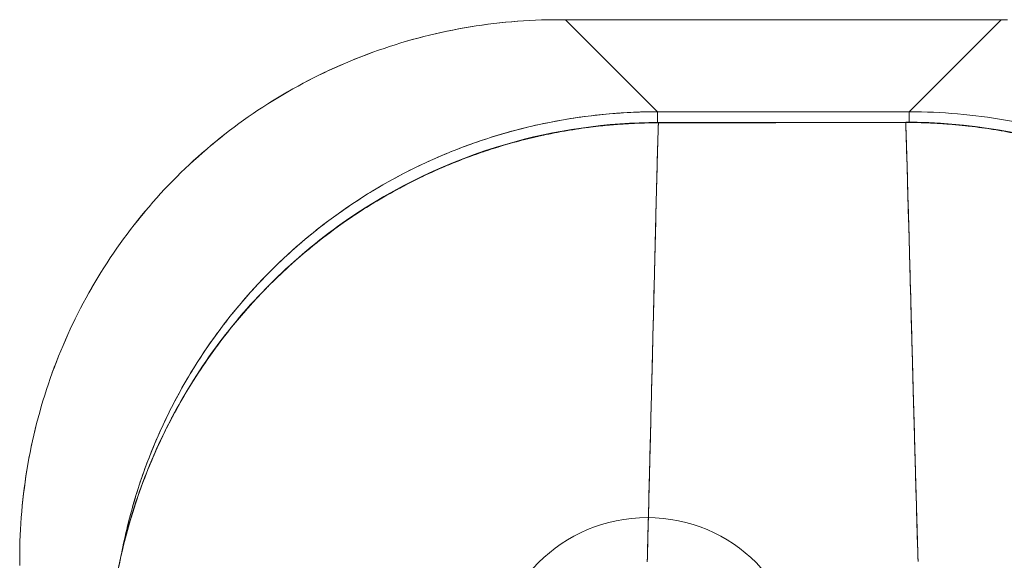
# Model space of a CAD drawing. Header units: inches. Extents: x 15 to 424, y 13 to 263.
# Tile 47 of 125: x 142.242 to 143.501, y 165.28 to 165.971. Entities that reach past the tile are written whole.
import ezdxf

# ---------------------------------------------------------------- set-up
doc = ezdxf.new("R2010")
doc.units = ezdxf.units.IN
doc.header["$LTSCALE"] = 26
doc.header["$MEASUREMENT"] = 0
doc.layers.add('Visible (ANSI)', color=7, linetype='Continuous', lineweight=5)

msp = doc.modelspace()

# ---------------------------------------------------------------- linework, layer by layer
at = {"layer": 'Visible (ANSI)'}
for p, q in [((142.9396, 165.9708), (142.9317, 165.9708)), ((142.9396, 165.9708), (143.0573, 165.8531)), ((143.4966, 165.9708), (142.9396, 165.9708)), ((142.9396, 165.9708), (143.4966, 165.9708)), ((143.0573, 165.8531), (142.9396, 165.9708)), ((143.3789, 165.8531), (143.4966, 165.9708)), ((143.4966, 165.9708), (143.3789, 165.8531)), ((143.5044, 165.9708), (143.4966, 165.9708)), ((143.0105, 165.9), (143.0105, 165.9)), ((143.4257, 165.9), (143.4257, 165.9)), ((143.0573, 165.8531), (143.0573, 165.8394)), ((143.0573, 165.8531), (143.3789, 165.8531)), ((143.0573, 165.8394), (143.0573, 165.8531)), ((143.3789, 165.8531), (143.0573, 165.8531)), ((143.3789, 165.8398), (143.3789, 165.8531)), ((143.3745, 165.8399), (143.0582, 165.8394)), ((143.0582, 165.8389), (143.0582, 165.8394)), ((143.0582, 165.8394), (143.0582, 165.8389)), ((143.3745, 165.8393), (143.0582, 165.8389)), ((143.0582, 165.8389), (143.0582, 165.8389)), ((143.3745, 165.8393), (143.3745, 165.8399)), ((143.3745, 165.8399), (143.3745, 165.8393)), ((143.3745, 165.8393), (143.3745, 165.8393)), ((142.2417, 165.2808), (142.2417, 165.2729))]:
    msp.add_line(p, q, dxfattribs=at)
msp.add_circle((143.0441, 165.1373), 0.1969, dxfattribs=at)
for centre, major_axis, start_param, end_param in [((142.9396, 165.9708), (0.129, 0), 4.651125, 4.712207), ((143.4965, 165.9708), (0.129, 0), 4.712571, 4.773653), ((142.2417, 165.2729), (0, 0.129), 4.712571, 4.773653)]:
    msp.add_ellipse(centre, major_axis=major_axis, ratio=0.00001, start_param=start_param, end_param=end_param, dxfattribs=at)
for points, knots in [([(142.2417, 165.2808), (142.2417, 165.3218), (142.2453, 165.3625), (142.2522, 165.4025), (142.2592, 165.4424), (142.2697, 165.4815), (142.2834, 165.5193), (142.297, 165.5571), (142.3139, 165.5935), (142.3338, 165.6281), (142.3538, 165.6627), (142.3767, 165.6954), (142.4022, 165.726), (142.4278, 165.7565), (142.4561, 165.7847), (142.4866, 165.8103), (142.5171, 165.8359), (142.5499, 165.8588), (142.5845, 165.8787), (142.6191, 165.8986), (142.6555, 165.9155), (142.6933, 165.9292), (142.731, 165.9429), (142.7702, 165.9533), (142.8101, 165.9603), (142.85, 165.9673), (142.8908, 165.9708), (142.9317, 165.9708)], [0, 0, 0, 0, 0.111111, 0.111111, 0.111111, 0.222222, 0.222222, 0.222222, 0.333333, 0.333333, 0.333333, 0.444444, 0.444444, 0.444444, 0.555556, 0.555556, 0.555556, 0.666667, 0.666667, 0.666667, 0.777778, 0.777778, 0.777778, 0.888889, 0.888889, 0.888889, 1, 1, 1, 1]), ([(142.9317, 165.9708), (142.891, 165.9708), (142.8503, 165.9673), (142.8105, 165.9603), (142.7704, 165.9534), (142.7311, 165.9429), (142.6932, 165.9292), (142.6931, 165.9291), (142.6931, 165.9291), (142.693, 165.9291), (142.6553, 165.9154), (142.619, 165.8985), (142.5845, 165.8787), (142.5844, 165.8786), (142.5843, 165.8786), (142.5843, 165.8786), (142.5498, 165.8587), (142.5172, 165.8359), (142.4868, 165.8105), (142.4867, 165.8104), (142.4866, 165.8103), (142.4865, 165.8102), (142.456, 165.7847), (142.4278, 165.7565), (142.4023, 165.726), (142.4022, 165.7259), (142.4021, 165.7258), (142.402, 165.7257), (142.3766, 165.6953), (142.3538, 165.6627), (142.3339, 165.6282), (142.3339, 165.6282), (142.3339, 165.6281), (142.3338, 165.628), (142.314, 165.5935), (142.2971, 165.5572), (142.2834, 165.5195), (142.2834, 165.5194), (142.2834, 165.5194), (142.2834, 165.5193), (142.2697, 165.4815), (142.2592, 165.4423), (142.2522, 165.4023), (142.2522, 165.4022), (142.2522, 165.4021), (142.2522, 165.402), (142.2452, 165.3622), (142.2417, 165.3215), (142.2417, 165.2808)], [0, 0, 0, 0, 0.110836, 0.110836, 0.110836, 0.222222, 0.222222, 0.222222, 0.222377, 0.222377, 0.222377, 0.333093, 0.333093, 0.333093, 0.333333, 0.333333, 0.333333, 0.444037, 0.444037, 0.444037, 0.444444, 0.444444, 0.444444, 0.555556, 0.555556, 0.555556, 0.555957, 0.555957, 0.555957, 0.666667, 0.666667, 0.666667, 0.6669, 0.6669, 0.6669, 0.777608, 0.777608, 0.777608, 0.777778, 0.777778, 0.777778, 0.888889, 0.888889, 0.888889, 0.889157, 0.889157, 0.889157, 1, 1, 1, 1]), ([(142.3722, 165.2893), (142.3724, 165.2904), (142.3726, 165.2914), (142.3728, 165.2924), (142.3751, 165.3042), (142.3778, 165.316), (142.3807, 165.3278), (142.3836, 165.3395), (142.3869, 165.3511), (142.3904, 165.3626), (142.3939, 165.3741), (142.3978, 165.3855), (142.4019, 165.3968), (142.405, 165.4055), (142.4084, 165.4142), (142.4119, 165.4227), (142.4129, 165.4252), (142.414, 165.4278), (142.415, 165.4303), (142.4197, 165.4413), (142.4246, 165.4522), (142.4299, 165.4629), (142.4351, 165.4737), (142.4406, 165.4843), (142.4463, 165.4947), (142.4521, 165.5052), (142.4581, 165.5155), (142.4644, 165.5256), (142.4706, 165.5357), (142.4772, 165.5457), (142.484, 165.5554), (142.4908, 165.5652), (142.4978, 165.5748), (142.5051, 165.5842), (142.5123, 165.5936), (142.5198, 165.6028), (142.5276, 165.6118), (142.5353, 165.6208), (142.5433, 165.6296), (142.5515, 165.6382), (142.5552, 165.6421), (142.559, 165.6459), (142.5628, 165.6497), (142.5674, 165.6543), (142.572, 165.6589), (142.5767, 165.6633), (142.5854, 165.6715), (142.5942, 165.6794), (142.6032, 165.6871), (142.6123, 165.6948), (142.6215, 165.7023), (142.631, 165.7095), (142.6404, 165.7167), (142.65, 165.7237), (142.6598, 165.7304), (142.6696, 165.7372), (142.6796, 165.7437), (142.6898, 165.7499), (142.6999, 165.7561), (142.7102, 165.7621), (142.7207, 165.7678), (142.7312, 165.7735), (142.7418, 165.779), (142.7526, 165.7841), (142.7634, 165.7893), (142.7743, 165.7942), (142.7854, 165.7988), (142.7868, 165.7994), (142.7883, 165.8), (142.7898, 165.8006), (142.7994, 165.8046), (142.8091, 165.8083), (142.8189, 165.8118), (142.8302, 165.8159), (142.8416, 165.8196), (142.8531, 165.8231), (142.8647, 165.8266), (142.8763, 165.8297), (142.888, 165.8326), (142.8998, 165.8355), (142.9116, 165.8381), (142.9235, 165.8404), (142.9354, 165.8427), (142.9473, 165.8446), (142.9593, 165.8463), (142.9714, 165.848), (142.9835, 165.8494), (142.9956, 165.8504), (143.0078, 165.8515), (143.0199, 165.8522), (143.0321, 165.8527), (143.0405, 165.853), (143.0489, 165.8531), (143.0573, 165.8531)], [0.1229627, 0.1229627, 0.1229627, 0.1229627, 0.1257938, 0.1257938, 0.1257938, 0.1588389, 0.1588389, 0.1588389, 0.1917905, 0.1917905, 0.1917905, 0.2246532, 0.2246532, 0.2246532, 0.25, 0.25, 0.25, 0.2574358, 0.2574358, 0.2574358, 0.2901404, 0.2901404, 0.2901404, 0.3227745, 0.3227745, 0.3227745, 0.3553485, 0.3553485, 0.3553485, 0.3878767, 0.3878767, 0.3878767, 0.4203668, 0.4203668, 0.4203668, 0.4528349, 0.4528349, 0.4528349, 0.4852879, 0.4852879, 0.4852879, 0.5, 0.5, 0.5, 0.5177401, 0.5177401, 0.5177401, 0.550195, 0.550195, 0.550195, 0.5826627, 0.5826627, 0.5826627, 0.6151545, 0.6151545, 0.6151545, 0.6476861, 0.6476861, 0.6476861, 0.6802665, 0.6802665, 0.6802665, 0.7129059, 0.7129059, 0.7129059, 0.7456178, 0.7456178, 0.7456178, 0.75, 0.75, 0.75, 0.7784088, 0.7784088, 0.7784088, 0.8112784, 0.8112784, 0.8112784, 0.8442369, 0.8442369, 0.8442369, 0.8772913, 0.8772913, 0.8772913, 0.9104457, 0.9104457, 0.9104457, 0.9437053, 0.9437053, 0.9437053, 0.9770768, 0.9770768, 0.9770768, 1, 1, 1, 1]), ([(143.0573, 165.8531), (143.0158, 165.8531), (142.9746, 165.8495), (142.9342, 165.8424), (142.8938, 165.8352), (142.8542, 165.8246), (142.816, 165.8108), (142.7778, 165.7969), (142.741, 165.7797), (142.706, 165.7596), (142.6711, 165.7394), (142.638, 165.7163), (142.6072, 165.6904), (142.5764, 165.6646), (142.5479, 165.6361), (142.5221, 165.6053), (142.4963, 165.5745), (142.4731, 165.5414), (142.4529, 165.5065), (142.4328, 165.4715), (142.4156, 165.4347), (142.4018, 165.3965), (142.3892, 165.3618), (142.3793, 165.326), (142.3722, 165.2894)], [0, 0, 0, 0, 0.1111111, 0.1111111, 0.1111111, 0.2222222, 0.2222222, 0.2222222, 0.3333333, 0.3333333, 0.3333333, 0.4444444, 0.4444444, 0.4444444, 0.5555556, 0.5555556, 0.5555556, 0.6666667, 0.6666667, 0.6666667, 0.7777778, 0.7777778, 0.7777778, 0.8787406, 0.8787406, 0.8787406, 0.8787406]), ([(144.0707, 165.2475), (144.0694, 165.2578), (144.0678, 165.2681), (144.066, 165.2783), (144.0589, 165.3188), (144.0483, 165.3583), (144.0344, 165.3965), (144.0205, 165.4347), (144.0034, 165.4715), (143.9832, 165.5065), (143.9631, 165.5414), (143.9399, 165.5745), (143.9141, 165.6053), (143.8883, 165.6361), (143.8598, 165.6646), (143.829, 165.6904), (143.7982, 165.7163), (143.7651, 165.7394), (143.7301, 165.7596), (143.6952, 165.7797), (143.6584, 165.7969), (143.6202, 165.8108), (143.582, 165.8246), (143.5424, 165.8352), (143.502, 165.8424), (143.4616, 165.8495), (143.4204, 165.8531), (143.3789, 165.8531)], [0.0829541, 0.0829541, 0.0829541, 0.0829541, 0.1111111, 0.1111111, 0.1111111, 0.2222222, 0.2222222, 0.2222222, 0.3333333, 0.3333333, 0.3333333, 0.4444444, 0.4444444, 0.4444444, 0.5555556, 0.5555556, 0.5555556, 0.6666667, 0.6666667, 0.6666667, 0.7777778, 0.7777778, 0.7777778, 0.8888889, 0.8888889, 0.8888889, 1, 1, 1, 1]), ([(142.3539, 165.1266), (142.3537, 165.2035), (142.3662, 165.2813), (142.4143, 165.4266), (142.4506, 165.496), (142.5416, 165.6176), (142.5975, 165.6715), (142.7214, 165.7572), (142.7909, 165.7904), (142.9261, 165.8298), (142.9925, 165.8394), (143.0582, 165.8394)], [0, 0, 0, 0, 0.585477, 0.585477, 1.16675, 1.16675, 1.743139, 1.743139, 2.315, 2.315, 2.816082, 2.816082, 2.816082, 2.816082]), ([(143.0582, 165.8389), (143.0563, 165.8389), (143.0544, 165.8389), (143.0525, 165.8389), (143.0503, 165.8389), (143.0481, 165.8389), (143.046, 165.8388), (143.0435, 165.8388), (143.0411, 165.8387), (143.0386, 165.8386), (143.036, 165.8386), (143.0333, 165.8385), (143.0307, 165.8384), (143.0279, 165.8383), (143.025, 165.8381), (143.0222, 165.838), (143.0192, 165.8378), (143.0163, 165.8376), (143.0133, 165.8374), (143.0101, 165.8372), (143.0069, 165.837), (143.0037, 165.8368), (143.0002, 165.8365), (142.9967, 165.8362), (142.9932, 165.8358), (142.9893, 165.8355), (142.9854, 165.8351), (142.9815, 165.8346), (142.9771, 165.8341), (142.9727, 165.8336), (142.9683, 165.833), (142.9633, 165.8324), (142.9582, 165.8317), (142.9532, 165.8309), (142.9475, 165.83), (142.9418, 165.8291), (142.9361, 165.8281), (142.9312, 165.8272), (142.9262, 165.8262), (142.9212, 165.8252), (142.9198, 165.825), (142.9185, 165.8247), (142.9171, 165.8244), (142.9102, 165.823), (142.9033, 165.8214), (142.8965, 165.8198), (142.889, 165.818), (142.8816, 165.8161), (142.8742, 165.8141), (142.8663, 165.8119), (142.8583, 165.8096), (142.8505, 165.8071), (142.8419, 165.8045), (142.8334, 165.8016), (142.8249, 165.7986), (142.8157, 165.7954), (142.8066, 165.7919), (142.7975, 165.7883), (142.7948, 165.7872), (142.7921, 165.7861), (142.7894, 165.7849), (142.7822, 165.7819), (142.7751, 165.7789), (142.7681, 165.7756), (142.7574, 165.7708), (142.7469, 165.7656), (142.7365, 165.7603), (142.725, 165.7543), (142.7137, 165.7481), (142.7026, 165.7415), (142.6907, 165.7345), (142.6791, 165.7271), (142.6676, 165.7194), (142.6673, 165.7192), (142.6669, 165.719), (142.6666, 165.7188), (142.6537, 165.7101), (142.6411, 165.7009), (142.6288, 165.6914), (142.6153, 165.681), (142.6022, 165.67), (142.5895, 165.6586), (142.5797, 165.6497), (142.5701, 165.6406), (142.5607, 165.6312), (142.5568, 165.6272), (142.5528, 165.6231), (142.5489, 165.619), (142.5345, 165.6038), (142.5207, 165.5879), (142.5076, 165.5714), (142.4954, 165.5559), (142.4838, 165.5399), (142.4729, 165.5235), (142.4713, 165.5211), (142.4697, 165.5186), (142.4681, 165.5162), (142.4566, 165.4983), (142.4459, 165.48), (142.436, 165.4611), (142.4271, 165.4444), (142.419, 165.4272), (142.4115, 165.4097), (142.4101, 165.4066), (142.4088, 165.4035), (142.4075, 165.4003), (142.4024, 165.3878), (142.3976, 165.3752), (142.3932, 165.3624), (142.3883, 165.3481), (142.3838, 165.3336), (142.3797, 165.319), (142.3761, 165.3059), (142.3729, 165.2926), (142.37, 165.2793), (142.369, 165.2749), (142.3681, 165.2706), (142.3673, 165.2662), (142.3658, 165.2585), (142.3644, 165.2507), (142.3631, 165.2429), (142.3613, 165.2319), (142.3598, 165.2208), (142.3585, 165.2096), (142.3574, 165.1995), (142.3564, 165.1894), (142.3557, 165.1793), (142.355, 165.1701), (142.3546, 165.1608), (142.3543, 165.1516), (142.354, 165.1433), (142.3538, 165.135), (142.3539, 165.1266)], [0, 0, 0, 0, 0.005154, 0.005154, 0.005154, 0.011125, 0.011125, 0.011125, 0.01776, 0.01776, 0.01776, 0.024968, 0.024968, 0.024968, 0.032665, 0.032665, 0.032665, 0.040791, 0.040791, 0.040791, 0.049493, 0.049493, 0.049493, 0.059043, 0.059043, 0.059043, 0.069717, 0.069717, 0.069717, 0.08179, 0.08179, 0.08179, 0.095542, 0.095542, 0.095542, 0.111257, 0.111257, 0.111257, 0.125, 0.125, 0.125, 0.128815, 0.128815, 0.128815, 0.14795, 0.14795, 0.14795, 0.168736, 0.168736, 0.168736, 0.191175, 0.191175, 0.191175, 0.215514, 0.215514, 0.215514, 0.242018, 0.242018, 0.242018, 0.25, 0.25, 0.25, 0.270974, 0.270974, 0.270974, 0.302738, 0.302738, 0.302738, 0.337689, 0.337689, 0.337689, 0.375, 0.375, 0.375, 0.376125, 0.376125, 0.376125, 0.418166, 0.418166, 0.418166, 0.464234, 0.464234, 0.464234, 0.5, 0.5, 0.5, 0.515243, 0.515243, 0.515243, 0.571952, 0.571952, 0.571952, 0.625, 0.625, 0.625, 0.632854, 0.632854, 0.632854, 0.689973, 0.689973, 0.689973, 0.740919, 0.740919, 0.740919, 0.75, 0.75, 0.75, 0.78617, 0.78617, 0.78617, 0.826664, 0.826664, 0.826664, 0.863094, 0.863094, 0.863094, 0.875, 0.875, 0.875, 0.89603, 0.89603, 0.89603, 0.925948, 0.925948, 0.925948, 0.953112, 0.953112, 0.953112, 0.977764, 0.977764, 0.977764, 1, 1, 1, 1]), ([(142.3539, 165.1266), (142.3538, 165.1467), (142.3546, 165.1681), (142.3566, 165.1904), (142.358, 165.2072), (142.3601, 165.2245), (142.363, 165.2422), (142.364, 165.2485), (142.3651, 165.2548), (142.3663, 165.2611), (142.371, 165.2861), (142.3772, 165.3115), (142.3849, 165.3366), (142.388, 165.347), (142.3914, 165.3573), (142.395, 165.3676), (142.4006, 165.3833), (142.4067, 165.3988), (142.4134, 165.4141), (142.424, 165.4386), (142.4361, 165.4625), (142.4495, 165.4857), (142.4504, 165.4873), (142.4514, 165.489), (142.4523, 165.4906), (142.4672, 165.5159), (142.4837, 165.5403), (142.5014, 165.5634), (142.5088, 165.573), (142.5165, 165.5825), (142.5242, 165.5916), (142.5357, 165.605), (142.5475, 165.6178), (142.5594, 165.6299), (142.5762, 165.6468), (142.5932, 165.6624), (142.6103, 165.6765), (142.615, 165.6805), (142.6198, 165.6843), (142.6245, 165.6881), (142.648, 165.7066), (142.6713, 165.7226), (142.6944, 165.7366), (142.6952, 165.7371), (142.6961, 165.7376), (142.697, 165.7382), (142.7204, 165.7523), (142.7435, 165.7644), (142.7661, 165.7747), (142.771, 165.777), (142.7759, 165.7792), (142.7807, 165.7812), (142.7999, 165.7895), (142.8186, 165.7967), (142.8369, 165.8028), (142.8445, 165.8053), (142.852, 165.8077), (142.8595, 165.8099), (142.8746, 165.8144), (142.8895, 165.8182), (142.9039, 165.8215), (142.9136, 165.8237), (142.9231, 165.8257), (142.9323, 165.8274), (142.9434, 165.8294), (142.9541, 165.8311), (142.9646, 165.8325), (142.9762, 165.8341), (142.9876, 165.8354), (142.9988, 165.8363), (143.0048, 165.8369), (143.0108, 165.8373), (143.0167, 165.8377), (143.0316, 165.8386), (143.0458, 165.8389), (143.0582, 165.8389)], [0, 0, 0, 0, 0.051762, 0.051762, 0.051762, 0.090909, 0.090909, 0.090909, 0.104756, 0.104756, 0.104756, 0.15926, 0.15926, 0.15926, 0.181818, 0.181818, 0.181818, 0.216639, 0.216639, 0.216639, 0.272727, 0.272727, 0.272727, 0.27663, 0.27663, 0.27663, 0.337872, 0.337872, 0.337872, 0.363636, 0.363636, 0.363636, 0.401523, 0.401523, 0.401523, 0.454545, 0.454545, 0.454545, 0.469339, 0.469339, 0.469339, 0.542657, 0.542657, 0.542657, 0.545455, 0.545455, 0.545455, 0.62016, 0.62016, 0.62016, 0.636364, 0.636364, 0.636364, 0.700569, 0.700569, 0.700569, 0.727273, 0.727273, 0.727273, 0.781747, 0.781747, 0.781747, 0.818182, 0.818182, 0.818182, 0.861421, 0.861421, 0.861421, 0.909091, 0.909091, 0.909091, 0.93478, 0.93478, 0.93478, 1, 1, 1, 1]), ([(143.0582, 165.8389), (143.0575, 165.8151), (143.0568, 165.7883), (143.056, 165.7593), (143.0553, 165.7303), (143.0545, 165.6991), (143.0537, 165.6661), (143.0529, 165.6332), (143.052, 165.5985), (143.0512, 165.5626), (143.0503, 165.5268), (143.0494, 165.4897), (143.0484, 165.4519), (143.0475, 165.414), (143.0465, 165.3754), (143.0455, 165.3365), (143.045, 165.317), (143.0445, 165.2973), (143.044, 165.2777)], [0, 0, 0, 0, 0.181782, 0.181782, 0.181782, 0.363564, 0.363564, 0.363564, 0.545346, 0.545346, 0.545346, 0.727128, 0.727128, 0.727128, 0.90891, 0.90891, 0.90891, 0.9999813, 0.9999813, 0.9999813, 0.9999813]), ([(143.044, 165.2777), (143.0447, 165.3046), (143.0454, 165.3314), (143.0461, 165.358), (143.0467, 165.3847), (143.0474, 165.4112), (143.0481, 165.4374), (143.0487, 165.4635), (143.0494, 165.4893), (143.05, 165.5147), (143.0506, 165.54), (143.0512, 165.5649), (143.0518, 165.5891), (143.0524, 165.6134), (143.053, 165.637), (143.0535, 165.6598), (143.0541, 165.6826), (143.0547, 165.7047), (143.0552, 165.7257), (143.0557, 165.7468), (143.0562, 165.7669), (143.0567, 165.7858), (143.0572, 165.8047), (143.0577, 165.8225), (143.0582, 165.8389)], [0.00002, 0.00002, 0.00002, 0.00002, 0.1246195, 0.1246195, 0.1246195, 0.2496745, 0.2496745, 0.2496745, 0.3747294, 0.3747294, 0.3747294, 0.4997844, 0.4997844, 0.4997844, 0.6248393, 0.6248393, 0.6248393, 0.7498943, 0.7498943, 0.7498943, 0.8749492, 0.8749492, 0.8749492, 1, 1, 1, 1]), ([(143.0582, 165.8389), (143.0895, 165.839), (143.1138, 165.839), (143.1331, 165.839), (143.1524, 165.8391), (143.1667, 165.8391), (143.1781, 165.8391), (143.1896, 165.8391), (143.1981, 165.8391), (143.2056, 165.8391), (143.2131, 165.8392), (143.2196, 165.8392), (143.2271, 165.8392), (143.2347, 165.8392), (143.2431, 165.8392), (143.2546, 165.8392), (143.266, 165.8392), (143.2803, 165.8392), (143.2996, 165.8392), (143.319, 165.8393), (143.3432, 165.8393), (143.3745, 165.8393)], [0, 0, 0, 0, 0.142857, 0.142857, 0.142857, 0.285714, 0.285714, 0.285714, 0.428571, 0.428571, 0.428571, 0.571429, 0.571429, 0.571429, 0.714286, 0.714286, 0.714286, 0.857143, 0.857143, 0.857143, 1, 1, 1, 1]), ([(143.3745, 165.8399), (143.4532, 165.84), (143.533, 165.8264), (143.6773, 165.7758), (143.7442, 165.7396), (143.8623, 165.6488), (143.9149, 165.593), (143.9992, 165.4691), (144.0319, 165.3994), (144.0711, 165.263), (144.0806, 165.1956), (144.0807, 165.1288)], [0, 0, 0, 0, 0.599529, 0.599529, 1.165116, 1.165116, 1.73485, 1.73485, 2.307269, 2.307269, 2.816056, 2.816056, 2.816056, 2.816056]), ([(143.3745, 165.8393), (143.3869, 165.8394), (143.4011, 165.839), (143.416, 165.8382), (143.4219, 165.8378), (143.4279, 165.8374), (143.4339, 165.8369), (143.4451, 165.836), (143.4565, 165.8347), (143.4681, 165.8332), (143.4786, 165.8318), (143.4894, 165.8301), (143.5004, 165.8281), (143.5097, 165.8264), (143.5192, 165.8245), (143.5288, 165.8223), (143.5433, 165.8191), (143.5581, 165.8153), (143.5733, 165.8108), (143.5807, 165.8086), (143.5883, 165.8063), (143.5959, 165.8037), (143.6142, 165.7977), (143.6329, 165.7906), (143.6521, 165.7824), (143.657, 165.7803), (143.6619, 165.7781), (143.6668, 165.7759), (143.6893, 165.7656), (143.7125, 165.7536), (143.7359, 165.7395), (143.7368, 165.739), (143.7377, 165.7384), (143.7386, 165.7379), (143.7617, 165.7239), (143.785, 165.708), (143.8086, 165.6896), (143.8133, 165.6859), (143.818, 165.6821), (143.8227, 165.6782), (143.8399, 165.664), (143.857, 165.6485), (143.8738, 165.6315), (143.8858, 165.6195), (143.8975, 165.6069), (143.909, 165.5935), (143.9168, 165.5844), (143.9245, 165.5749), (143.932, 165.5652), (143.9498, 165.5422), (143.9663, 165.5178), (143.9813, 165.4925), (143.9822, 165.4909), (143.9832, 165.4893), (143.9841, 165.4876), (143.9976, 165.4644), (144.0097, 165.4406), (144.0204, 165.4161), (144.0271, 165.4009), (144.0333, 165.3854), (144.0389, 165.3696), (144.0425, 165.3594), (144.046, 165.3491), (144.0491, 165.3387), (144.0568, 165.3137), (144.0631, 165.2882), (144.0679, 165.2633), (144.0691, 165.257), (144.0702, 165.2506), (144.0712, 165.2444), (144.0741, 165.2267), (144.0763, 165.2094), (144.0778, 165.1926), (144.0798, 165.1703), (144.0806, 165.1489), (144.0807, 165.1288)], [0, 0, 0, 0, 0.065233, 0.065233, 0.065233, 0.090909, 0.090909, 0.090909, 0.138606, 0.138606, 0.138606, 0.181818, 0.181818, 0.181818, 0.218295, 0.218295, 0.218295, 0.272727, 0.272727, 0.272727, 0.299488, 0.299488, 0.299488, 0.363636, 0.363636, 0.363636, 0.379913, 0.379913, 0.379913, 0.454545, 0.454545, 0.454545, 0.457429, 0.457429, 0.457429, 0.530754, 0.530754, 0.530754, 0.545455, 0.545455, 0.545455, 0.598649, 0.598649, 0.598649, 0.636364, 0.636364, 0.636364, 0.662242, 0.662242, 0.662242, 0.723318, 0.723318, 0.723318, 0.727273, 0.727273, 0.727273, 0.783303, 0.783303, 0.783303, 0.818182, 0.818182, 0.818182, 0.840721, 0.840721, 0.840721, 0.895221, 0.895221, 0.895221, 0.909091, 0.909091, 0.909091, 0.94822, 0.94822, 0.94822, 1, 1, 1, 1]), ([(143.3745, 165.8393), (143.375, 165.8229), (143.3756, 165.8051), (143.3761, 165.7862), (143.3767, 165.7673), (143.3772, 165.7472), (143.3778, 165.7261), (143.3784, 165.7051), (143.379, 165.683), (143.3796, 165.6602), (143.3802, 165.6374), (143.3809, 165.6138), (143.3815, 165.5895), (143.3822, 165.5653), (143.3829, 165.5404), (143.3836, 165.5151), (143.3842, 165.4898), (143.3849, 165.4639), (143.3857, 165.4378), (143.3864, 165.4116), (143.3871, 165.3851), (143.3879, 165.3584), (143.3886, 165.3318), (143.3894, 165.305), (143.3902, 165.2781)], [0, 0, 0, 0, 0.1250508, 0.1250508, 0.1250508, 0.2501057, 0.2501057, 0.2501057, 0.3751607, 0.3751607, 0.3751607, 0.5002156, 0.5002156, 0.5002156, 0.6252706, 0.6252706, 0.6252706, 0.7503255, 0.7503255, 0.7503255, 0.8753805, 0.8753805, 0.8753805, 0.9999801, 0.9999801, 0.9999801, 0.9999801]), ([(144.0807, 165.1288), (144.0807, 165.1371), (144.0805, 165.1454), (144.0802, 165.1537), (144.0799, 165.1629), (144.0794, 165.1721), (144.0787, 165.1813), (144.078, 165.1914), (144.077, 165.2014), (144.0758, 165.2115), (144.0745, 165.2225), (144.073, 165.2335), (144.0712, 165.2445), (144.0699, 165.2525), (144.0685, 165.2604), (144.0669, 165.2683), (144.0661, 165.2724), (144.0653, 165.2764), (144.0644, 165.2804), (144.0616, 165.2934), (144.0584, 165.3064), (144.0548, 165.3193), (144.0509, 165.3335), (144.0465, 165.3475), (144.0418, 165.3614), (144.037, 165.3752), (144.0319, 165.3889), (144.0263, 165.4024), (144.0257, 165.4038), (144.0251, 165.4052), (144.0245, 165.4066), (144.0177, 165.4229), (144.0102, 165.4389), (144.0022, 165.4546), (143.9932, 165.4721), (143.9835, 165.4892), (143.9732, 165.5059), (143.9691, 165.5125), (143.9649, 165.519), (143.9606, 165.5254), (143.9527, 165.5372), (143.9445, 165.5487), (143.936, 165.56), (143.9223, 165.578), (143.9079, 165.5953), (143.8926, 165.6119), (143.886, 165.619), (143.8793, 165.626), (143.8725, 165.6329), (143.8649, 165.6405), (143.8571, 165.6479), (143.8492, 165.6552), (143.8359, 165.6673), (143.8221, 165.679), (143.8079, 165.6901), (143.7952, 165.7001), (143.7821, 165.7096), (143.7687, 165.7186), (143.7676, 165.7194), (143.7665, 165.7201), (143.7654, 165.7208), (143.7544, 165.7282), (143.7431, 165.7353), (143.7317, 165.742), (143.7203, 165.7487), (143.7088, 165.7551), (143.6971, 165.7611), (143.6865, 165.7666), (143.6759, 165.7718), (143.665, 165.7767), (143.6579, 165.7799), (143.6507, 165.783), (143.6435, 165.786), (143.6408, 165.7871), (143.638, 165.7882), (143.6353, 165.7893), (143.6262, 165.793), (143.617, 165.7964), (143.6077, 165.7997), (143.5992, 165.8027), (143.5907, 165.8055), (143.5821, 165.8081), (143.5742, 165.8106), (143.5663, 165.8129), (143.5583, 165.815), (143.5509, 165.817), (143.5435, 165.8189), (143.536, 165.8207), (143.5292, 165.8223), (143.5223, 165.8238), (143.5154, 165.8252), (143.5141, 165.8255), (143.5128, 165.8257), (143.5115, 165.826), (143.5065, 165.827), (143.5014, 165.8279), (143.4964, 165.8288), (143.4907, 165.8298), (143.485, 165.8307), (143.4793, 165.8316), (143.4743, 165.8323), (143.4693, 165.833), (143.4643, 165.8337), (143.4599, 165.8342), (143.4555, 165.8348), (143.4511, 165.8352), (143.4472, 165.8357), (143.4433, 165.8361), (143.4394, 165.8364), (143.4359, 165.8367), (143.4324, 165.837), (143.4289, 165.8373), (143.4257, 165.8375), (143.4225, 165.8378), (143.4193, 165.838), (143.4163, 165.8382), (143.4133, 165.8383), (143.4104, 165.8385), (143.4075, 165.8386), (143.4047, 165.8387), (143.4019, 165.8388), (143.3993, 165.8389), (143.3966, 165.839), (143.394, 165.8391), (143.3916, 165.8392), (143.3891, 165.8392), (143.3867, 165.8393), (143.3845, 165.8393), (143.3823, 165.8393), (143.3801, 165.8393), (143.3783, 165.8393), (143.3764, 165.8393), (143.3745, 165.8393)], [0, 0, 0, 0, 0.022163, 0.022163, 0.022163, 0.046721, 0.046721, 0.046721, 0.07375, 0.07375, 0.07375, 0.103441, 0.103441, 0.103441, 0.125, 0.125, 0.125, 0.135958, 0.135958, 0.135958, 0.171628, 0.171628, 0.171628, 0.210936, 0.210936, 0.210936, 0.25, 0.25, 0.25, 0.254076, 0.254076, 0.254076, 0.301415, 0.301415, 0.301415, 0.354208, 0.354208, 0.354208, 0.375, 0.375, 0.375, 0.413119, 0.413119, 0.413119, 0.473883, 0.473883, 0.473883, 0.5, 0.5, 0.5, 0.529014, 0.529014, 0.529014, 0.577715, 0.577715, 0.577715, 0.621414, 0.621414, 0.621414, 0.625, 0.625, 0.625, 0.66093, 0.66093, 0.66093, 0.696579, 0.696579, 0.696579, 0.728771, 0.728771, 0.728771, 0.75, 0.75, 0.75, 0.757976, 0.757976, 0.757976, 0.784626, 0.784626, 0.784626, 0.80904, 0.80904, 0.80904, 0.83151, 0.83151, 0.83151, 0.852308, 0.852308, 0.852308, 0.871433, 0.871433, 0.871433, 0.875, 0.875, 0.875, 0.888962, 0.888962, 0.888962, 0.904641, 0.904641, 0.904641, 0.918368, 0.918368, 0.918368, 0.930426, 0.930426, 0.930426, 0.941092, 0.941092, 0.941092, 0.950638, 0.950638, 0.950638, 0.959335, 0.959335, 0.959335, 0.967454, 0.967454, 0.967454, 0.975136, 0.975136, 0.975136, 0.982323, 0.982323, 0.982323, 0.988932, 0.988932, 0.988932, 0.994877, 0.994877, 0.994877, 1, 1, 1, 1]), ([(143.3902, 165.2781), (143.3896, 165.2978), (143.389, 165.3174), (143.3885, 165.3369), (143.3874, 165.3759), (143.3863, 165.4145), (143.3853, 165.4523), (143.3842, 165.4901), (143.3832, 165.5272), (143.3823, 165.5631), (143.3813, 165.5989), (143.3803, 165.6336), (143.3795, 165.6665), (143.3786, 165.6995), (143.3777, 165.7307), (143.3769, 165.7597), (143.376, 165.7887), (143.3753, 165.8155), (143.3745, 165.8393)], [0.0000187, 0.0000187, 0.0000187, 0.0000187, 0.09109, 0.09109, 0.09109, 0.272872, 0.272872, 0.272872, 0.454654, 0.454654, 0.454654, 0.636436, 0.636436, 0.636436, 0.818218, 0.818218, 0.818218, 1, 1, 1, 1])]:
    msp.add_open_spline(points, degree=3, knots=knots, dxfattribs=at)
for points in [[(143.0504, 165.5321), (143.0504, 165.5321), (143.0504, 165.5321), (143.0504, 165.5321)], [(143.0501, 165.5195), (143.0501, 165.5195), (143.0501, 165.5195), (143.0501, 165.5195)], [(143.3841, 165.4958), (143.3841, 165.4958), (143.3841, 165.4958), (143.3841, 165.4958)]]:
    msp.add_open_spline(points, degree=3, dxfattribs=at)

doc.saveas('drawing.dxf')
